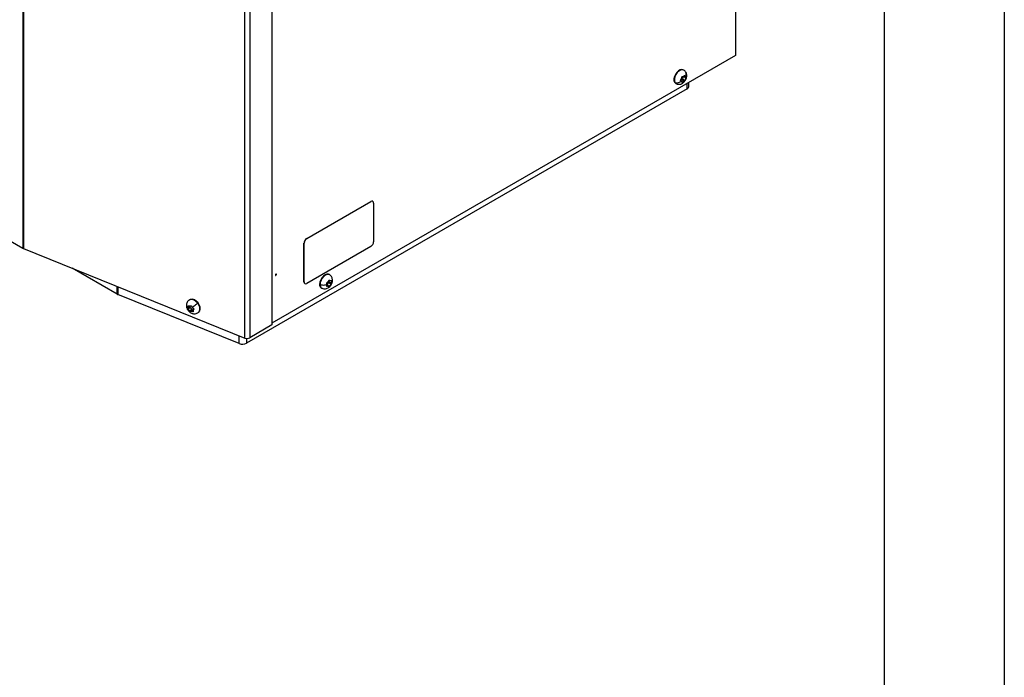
# Model space of a CAD drawing. Header units: millimetres. Extents: x 0 to 1956, y 0 to 1511.
# Tile 53 of 56: x 1591 to 1956, y 756 to 999. Entities that reach past the tile are written whole.
import ezdxf

# ---------------------------------------------------------------- set-up
doc = ezdxf.new("R2010")
doc.units = ezdxf.units.MM
doc.header["$LTSCALE"] = 7
doc.layers.add('TEXT', color=140, linetype='Continuous', lineweight=25)

msp = doc.modelspace()

# ---------------------------------------------------------------- linework, layer by layer
at = {"color": 7, "linetype": 'Continuous'}
msp.add_line((1955.82, 1511.32), (1955.82, 0.02), dxfattribs=at)
for p, q in [((1856.2, 1241.12), (1856.2, 985.96)), ((1592.19, 1170.3), (1592.19, 914.58)), ((1592.39, 1170.21), (1592.39, 914.49)), ((1674.38, 881.34), (1674.38, 1137.07)), ((1676.26, 1138.26), (1676.26, 881.44)), ((1684.46, 1137.61), (1684.46, 886.18)), ((1856.2, 985.96), (1684.46, 886.82)), ((1837, 980.59), (1836.85, 980.68)), ((1836.93, 978.18), (1837.81, 977.67)), ((1837.09, 978.4), (1837.85, 977.96)), ((1837.1, 978.41), (1837.82, 977.99)), ((1837.34, 978.61), (1837.5, 978.51)), ((1833.62, 976.07), (1833.76, 975.98)), ((1833.62, 976.07), (1833.98, 975.71)), ((1833.76, 975.98), (1834.13, 975.62)), ((1833.98, 975.71), (1834.13, 975.62)), ((1836.24, 976.29), (1836.51, 976.13)), ((1836.31, 977), (1837.2, 976.49)), ((1836.56, 977.29), (1837.44, 976.79)), ((1838.27, 973.61), (1838.27, 975.61)), ((1838.89, 974.47), (1838.89, 975.97)), ((1838.27, 973.61), (1675.05, 879.39)), ((1697.32, 918.19), (1721.08, 931.91)), ((1697.37, 918.16), (1721.12, 931.88)), ((1721.12, 931.88), (1721.08, 931.91)), ((1721.82, 931.95), (1721.78, 931.97)), ((1722.11, 931.3), (1722.11, 917.02)), ((1580.67, 921.23), (1592.19, 914.58)), ((1696.38, 916.45), (1696.33, 916.47)), ((1696.33, 902.19), (1696.33, 916.47)), ((1696.38, 902.16), (1696.38, 916.45)), ((1697.32, 918.19), (1697.37, 918.16)), ((1592.39, 914.49), (1674.38, 881.34)), ((1721.12, 915.3), (1697.37, 901.59)), ((1627.1, 897.57), (1610.44, 907.19)), ((1705.75, 904.82), (1705.6, 904.91)), ((1696.33, 902.19), (1696.38, 902.16)), ((1696.62, 901.54), (1696.67, 901.52)), ((1702.13, 901.26), (1702.28, 901.17)), ((1705.49, 901.83), (1706.37, 901.32)), ((1705.63, 902.18), (1706.51, 901.68)), ((1705.64, 902.12), (1706.51, 901.62)), ((1705.74, 902.74), (1705.85, 902.68)), ((1706.22, 902.64), (1706.51, 902.47)), ((1706.32, 902.66), (1706.51, 902.55)), ((1627.1, 897.57), (1627.1, 900.45)), ((1627.38, 900.34), (1627.38, 897.44)), ((1702.73, 899.94), (1702.88, 899.85)), ((1704.75, 900.56), (1704.9, 900.47)), ((1705.47, 900.44), (1704.79, 900.83)), ((1704.89, 901.09), (1705.78, 900.58)), ((1672.36, 879.25), (1627.38, 897.44)), ((1653.73, 895.4), (1653.61, 895.3)), ((1657.06, 894.38), (1656.94, 894.28)), ((1654.01, 892.99), (1653.3, 892.4)), ((1654.07, 892.7), (1653.36, 892.12)), ((1654.12, 892.64), (1653.41, 892.06)), ((1654.74, 891.89), (1654.02, 891.3)), ((1654.78, 891.82), (1654.07, 891.24)), ((1655.05, 891.71), (1654.34, 891.12)), ((1655.29, 891.26), (1655.09, 891.1)), ((1657.26, 890.87), (1657.38, 890.97)), ((1684.46, 886.18), (1676.26, 881.44)), ((1672.36, 879.25), (1672.36, 882.16)), ((1675.05, 881.2), (1675.05, 879.39))]:
    msp.add_line(p, q)
at = {"flags": 128}
for points in [[(1836.85, 980.68), (1836.83, 980.69), (1836.32, 980.81), (1835.71, 980.68), (1835.08, 980.31), (1834.47, 979.73), (1833.96, 978.99), (1833.6, 978.18), (1833.41, 977.38), (1833.41, 976.65), (1833.62, 976.07)], [(1837, 980.59), (1836.98, 980.6), (1836.47, 980.73), (1835.86, 980.6), (1835.22, 980.22), (1834.62, 979.64), (1834.11, 978.91), (1833.75, 978.1), (1833.56, 977.29), (1833.56, 976.56), (1833.76, 975.98)], [(1686.11, 904.92), (1686.1, 905), (1686.06, 905.05), (1685.99, 905.06), (1685.92, 905.04), (1685.84, 904.97), (1685.78, 904.89), (1685.73, 904.79), (1685.72, 904.69)], [(1685.72, 904.69), (1685.73, 904.61), (1685.78, 904.56), (1685.84, 904.55), (1685.92, 904.58), (1685.99, 904.64), (1686.06, 904.73), (1686.1, 904.82), (1686.11, 904.92)], [(1685.92, 904.78), (1685.91, 904.77), (1685.9, 904.78), (1685.89, 904.78), (1685.89, 904.79), (1685.89, 904.8), (1685.9, 904.82), (1685.91, 904.83), (1685.92, 904.83)], [(1685.92, 904.83), (1685.93, 904.84), (1685.93, 904.84), (1685.94, 904.83), (1685.94, 904.82), (1685.94, 904.81), (1685.93, 904.8), (1685.93, 904.79), (1685.92, 904.78)], [(1705.6, 904.91), (1705.36, 905.01), (1704.79, 905.01), (1704.17, 904.77), (1703.54, 904.29), (1702.97, 903.63), (1702.52, 902.86), (1702.23, 902.04), (1702.13, 901.26)], [(1705.75, 904.82), (1705.51, 904.92), (1704.94, 904.93), (1704.32, 904.68), (1703.69, 904.21), (1703.12, 903.55), (1702.67, 902.77), (1702.38, 901.95), (1702.28, 901.17)], [(1656.94, 894.28), (1656.3, 894.91), (1655.59, 895.36), (1654.85, 895.59), (1654.18, 895.57), (1653.63, 895.31), (1653.61, 895.29)], [(1657.06, 894.38), (1656.42, 895.01), (1655.71, 895.46), (1654.97, 895.69), (1654.3, 895.67), (1653.75, 895.41), (1653.73, 895.4)], [(1657.26, 890.87), (1657.62, 891.33), (1657.78, 891.99), (1657.71, 892.74), (1657.42, 893.53), (1656.94, 894.28)], [(1657.38, 890.97), (1657.74, 891.43), (1657.9, 892.08), (1657.83, 892.84), (1657.54, 893.63), (1657.06, 894.38)]]:
    msp.add_lwpolyline(points, dxfattribs=at)
for centre, radius, start, end in [((1838.99, 976.8), 2.48, 146.2251, 168.4791), ((1836.5, 975.9), 1.12, 99.3147, 122.9356), ((1836.2, 977.35), 0.362, 288.0139, 351.4699), ((1837.84, 974.57), 1.05, 294.3332, 354.3466), ((1721.49, 931.33), 0.704, 65.6929, 125.6176), ((1721.51, 931.4), 0.611, 350.786, 129.2033), ((1698.48, 916.38), 2.15, 122.6055, 177.3945), ((1698.53, 916.35), 2.15, 122.6055, 177.3945), ((1719.97, 917.11), 2.15, 302.6055, 357.3945), ((1592.97, 915.94), 1.57, 240.1677, 248.141), ((1697.01, 902.11), 0.69, 173.7012, 234.9867), ((1696.98, 902.06), 0.611, 170.786, 309.2033), ((1703.52, 901.09), 1.4, 173.0863, 235.4506), ((1703.67, 901), 1.4, 173.0771, 235.5423), ((1707.04, 899.97), 2.42, 129.8503, 152.4242), ((1705.23, 902.14), 0.411, 309.5215, 357.0048), ((1706.81, 902.55), 1.24, 173.7829, 197.3287), ((1705.45, 902.13), 0.191, 359.0992, 18.1218), ((1628.21, 899.52), 2.24, 240.1677, 248.141), ((1654.25, 892.88), 0.256, 155.5399, 225.1906), ((1653.35, 893.44), 0.802, 325.9232, 342.2183), ((1654.36, 892.95), 0.383, 219.0624, 231.614), ((1652.73, 890.88), 2.25, 26.6666, 51.5893), ((1655.08, 892.06), 0.381, 206.6091, 219.2046), ((1655, 891.96), 0.26, 213.2976, 282.0565), ((1655.36, 890.93), 0.841, 92.2741, 111.2648), ((1673.56, 882.31), 3.28, 248.6939, 297.0888), ((1675.21, 883.49), 2.3, 248.6939, 297.0888)]:
    msp.add_arc(centre, radius, start, end)
for points, knots in [([(1835.97, 977.01), (1835.99, 977.04), (1836.02, 977.08), (1836.07, 977.15), (1836.12, 977.23), (1836.17, 977.32), (1836.22, 977.44), (1836.27, 977.55), (1836.3, 977.66), (1836.32, 977.78), (1836.33, 977.86), (1836.34, 977.9)], [0, 0, 0, 0, 0.085154, 0.167979, 0.249626, 0.375295, 0.499766, 0.624074, 0.74953, 0.873157, 1, 1, 1, 1]), ([(1836.34, 977.9), (1836.34, 977.91), (1836.34, 977.93), (1836.35, 977.97), (1836.36, 978.01), (1836.38, 978.05), (1836.42, 978.1), (1836.45, 978.14), (1836.5, 978.16), (1836.54, 978.18), (1836.57, 978.19), (1836.58, 978.19)], [0, 0, 0, 0, 0.083089, 0.166485, 0.251159, 0.376849, 0.500178, 0.623447, 0.749151, 0.875431, 1, 1, 1, 1]), ([(1836.58, 978.19), (1836.6, 978.19), (1836.65, 978.19), (1836.71, 978.2), (1836.78, 978.22), (1836.86, 978.25), (1836.95, 978.29), (1837.03, 978.34), (1837.11, 978.4), (1837.2, 978.47), (1837.24, 978.52), (1837.27, 978.55)], [0, 0, 0, 0, 0.08485, 0.167614, 0.249627, 0.375231, 0.499768, 0.624012, 0.749532, 0.872779, 1, 1, 1, 1]), ([(1837.77, 979.81), (1837.69, 979.94), (1837.5, 980.26), (1837.19, 980.46), (1837, 980.59)], [0, 0, 0, 0, 0.386827, 1, 1, 1, 1]), ([(1837.27, 978.55), (1837.28, 978.56), (1837.29, 978.58), (1837.32, 978.6), (1837.35, 978.61), (1837.38, 978.62), (1837.41, 978.62), (1837.43, 978.61), (1837.46, 978.6), (1837.47, 978.58), (1837.48, 978.57)], [0, 0, 0, 0, 0.126381, 0.250383, 0.374231, 0.500072, 0.624694, 0.750234, 0.875429, 1, 1, 1, 1]), ([(1837.48, 978.57), (1837.48, 978.56), (1837.49, 978.55), (1837.5, 978.52), (1837.5, 978.51)], [0, 0, 0, 0, 0.5006175, 1, 1, 1, 1]), ([(1837.5, 978.51), (1837.51, 978.49), (1837.52, 978.45), (1837.54, 978.39), (1837.56, 978.32), (1837.6, 978.25), (1837.62, 978.21), (1837.63, 978.18)], [0, 0, 0, 0, 0.1710507, 0.3369119, 0.4994844, 0.7511876, 1, 1, 1, 1]), ([(1837.63, 978.18), (1837.75, 978.39), (1837.98, 978.83), (1837.99, 979.42), (1837.83, 979.71), (1837.77, 979.81)], [0, 0, 0, 0, 0.37716, 0.774536, 1, 1, 1, 1]), ([(1837.63, 978.18), (1837.65, 978.17), (1837.67, 978.13), (1837.7, 978.09), (1837.74, 978.05), (1837.78, 978.02), (1837.81, 978), (1837.82, 977.99)], [0, 0, 0, 0, 0.191439, 0.38456, 0.582142, 0.786586, 1, 1, 1, 1]), ([(1837.69, 976.88), (1837.81, 977.13), (1837.98, 977.47), (1838.11, 978.03), (1838.16, 978.52), (1838.1, 979.09), (1837.96, 979.54), (1837.81, 979.76), (1837.77, 979.81)], [0, 0, 0, 0, 0.260905, 0.368669, 0.548748, 0.736479, 0.935662, 1, 1, 1, 1]), ([(1837.85, 977.96), (1837.85, 977.96), (1837.86, 977.94), (1837.87, 977.91), (1837.87, 977.87), (1837.86, 977.82), (1837.85, 977.75), (1837.82, 977.69), (1837.81, 977.67)], [0, 0, 0, 0, 0.126553, 0.250836, 0.374972, 0.501056, 0.749674, 1, 1, 1, 1]), ([(1837.82, 977.99), (1837.83, 977.99), (1837.84, 977.98), (1837.85, 977.97), (1837.85, 977.96)], [0, 0, 0, 0, 0.498667, 1, 1, 1, 1]), ([(1836.19, 976.47), (1836.03, 976.33), (1835.84, 976.19), (1835.42, 975.96), (1835.19, 975.88), (1834.73, 975.78), (1834.5, 975.77), (1834.09, 975.83), (1833.91, 975.9), (1833.76, 975.98)], [0, 0, 0, 0, 0.25, 0.25, 0.5, 0.5, 0.75, 0.75, 1, 1, 1, 1]), ([(1834.13, 975.62), (1834.28, 975.55), (1834.63, 975.38), (1835.24, 975.29), (1835.91, 975.39), (1836.48, 975.63), (1836.92, 975.95), (1837.33, 976.34), (1837.56, 976.68), (1837.69, 976.88)], [0, 0, 0, 0, 0.119002, 0.277523, 0.438971, 0.60001, 0.716855, 0.831257, 1, 1, 1, 1]), ([(1835.96, 976.69), (1835.95, 976.69), (1835.94, 976.7), (1835.92, 976.72), (1835.9, 976.75), (1835.89, 976.78), (1835.89, 976.82), (1835.89, 976.87), (1835.91, 976.92), (1835.93, 976.97), (1835.96, 977), (1835.97, 977.01)], [0, 0, 0, 0, 0.082842, 0.16618, 0.25116, 0.376837, 0.500179, 0.623458, 0.749151, 0.875591, 1, 1, 1, 1]), ([(1836.19, 976.47), (1836.18, 976.49), (1836.16, 976.52), (1836.13, 976.56), (1836.08, 976.6), (1836.03, 976.64), (1835.98, 976.67), (1835.96, 976.69)], [0, 0, 0, 0, 0.165638, 0.331073, 0.499336, 0.744885, 1, 1, 1, 1]), ([(1836.27, 976.17), (1836.27, 976.19), (1836.27, 976.23), (1836.26, 976.28), (1836.25, 976.34), (1836.23, 976.38), (1836.21, 976.43), (1836.2, 976.46), (1836.19, 976.47)], [0, 0, 0, 0, 0.178525, 0.350585, 0.517368, 0.680183, 0.840506, 1, 1, 1, 1]), ([(1836.51, 976.13), (1836.5, 976.13), (1836.48, 976.11), (1836.45, 976.1), (1836.42, 976.08), (1836.38, 976.08), (1836.34, 976.08), (1836.31, 976.09), (1836.29, 976.11), (1836.28, 976.13), (1836.28, 976.16), (1836.27, 976.17)], [0, 0, 0, 0, 0.083163, 0.166576, 0.251156, 0.376856, 0.500174, 0.623449, 0.749147, 0.875979, 1, 1, 1, 1]), ([(1837.2, 976.49), (1837.18, 976.49), (1837.15, 976.48), (1837.1, 976.46), (1837.04, 976.44), (1836.96, 976.41), (1836.88, 976.37), (1836.79, 976.32), (1836.7, 976.26), (1836.61, 976.2), (1836.54, 976.15), (1836.51, 976.13)], [0, 0, 0, 0, 0.085312, 0.16817, 0.249625, 0.375343, 0.499764, 0.62409, 0.749529, 0.873348, 1, 1, 1, 1]), ([(1837.44, 976.79), (1837.44, 976.78), (1837.43, 976.75), (1837.42, 976.72), (1837.4, 976.68), (1837.37, 976.64), (1837.34, 976.6), (1837.3, 976.56), (1837.26, 976.53), (1837.23, 976.51), (1837.21, 976.5), (1837.2, 976.49)], [0, 0, 0, 0, 0.082901, 0.166253, 0.25116, 0.376837, 0.500178, 0.62346, 0.74915, 0.875665, 1, 1, 1, 1]), ([(1837.81, 977.67), (1837.8, 977.64), (1837.77, 977.59), (1837.74, 977.52), (1837.69, 977.43), (1837.65, 977.33), (1837.6, 977.22), (1837.55, 977.11), (1837.51, 977), (1837.48, 976.89), (1837.45, 976.82), (1837.44, 976.79)], [0, 0, 0, 0, 0.084696, 0.167429, 0.249628, 0.375215, 0.49977, 0.623965, 0.749532, 0.872581, 1, 1, 1, 1]), ([(1706.89, 902.73), (1706.89, 902.73), (1706.91, 902.93), (1706.84, 903.33), (1706.65, 903.9), (1706.29, 904.44), (1705.93, 904.69), (1705.75, 904.82)], [0, 0, 0, 0, 0.004117, 0.23443, 0.478792, 0.728808, 1, 1, 1, 1]), ([(1704.84, 901.09), (1704.67, 901.01), (1704.46, 900.95), (1704.01, 900.87), (1703.76, 900.85), (1703.28, 900.86), (1703.04, 900.9), (1702.62, 901.01), (1702.43, 901.08), (1702.28, 901.17)], [0, 0, 0, 0, 0.25, 0.25, 0.5, 0.5, 0.75, 0.75, 1, 1, 1, 1]), ([(1704.77, 901.47), (1704.76, 901.48), (1704.76, 901.49), (1704.75, 901.52), (1704.75, 901.56), (1704.75, 901.61), (1704.77, 901.66), (1704.79, 901.71), (1704.82, 901.75), (1704.86, 901.79), (1704.89, 901.81), (1704.91, 901.82)], [0, 0, 0, 0, 0.082842, 0.16618, 0.25116, 0.376837, 0.500179, 0.623458, 0.749151, 0.875591, 1, 1, 1, 1]), ([(1704.84, 901.09), (1704.84, 901.11), (1704.84, 901.16), (1704.84, 901.22), (1704.82, 901.3), (1704.8, 901.38), (1704.78, 901.44), (1704.77, 901.47)], [0, 0, 0, 0, 0.165638, 0.331073, 0.499336, 0.744885, 1, 1, 1, 1]), ([(1704.91, 901.82), (1704.93, 901.84), (1704.97, 901.87), (1705.03, 901.92), (1705.1, 901.98), (1705.18, 902.05), (1705.25, 902.14), (1705.33, 902.24), (1705.39, 902.34), (1705.45, 902.45), (1705.48, 902.52), (1705.5, 902.56)], [0, 0, 0, 0, 0.085154, 0.167979, 0.249626, 0.375295, 0.499766, 0.624074, 0.74953, 0.873157, 1, 1, 1, 1]), ([(1705.5, 902.56), (1705.51, 902.57), (1705.52, 902.6), (1705.53, 902.63), (1705.56, 902.66), (1705.59, 902.7), (1705.63, 902.72), (1705.67, 902.74), (1705.71, 902.75), (1705.75, 902.74), (1705.77, 902.73), (1705.78, 902.72)], [0, 0, 0, 0, 0.083089, 0.166485, 0.251159, 0.376849, 0.500178, 0.623447, 0.749151, 0.875431, 1, 1, 1, 1]), ([(1705.78, 902.72), (1705.79, 902.71), (1705.83, 902.69), (1705.87, 902.67), (1705.93, 902.64), (1705.99, 902.62), (1706.07, 902.61), (1706.15, 902.61), (1706.22, 902.62), (1706.3, 902.64), (1706.35, 902.66), (1706.37, 902.67)], [0, 0, 0, 0, 0.08485, 0.1676141, 0.2496273, 0.3752312, 0.4997684, 0.624012, 0.7495317, 0.8727788, 1, 1, 1, 1]), ([(1706.37, 901.32), (1706.35, 901.3), (1706.32, 901.27), (1706.27, 901.21), (1706.21, 901.15), (1706.14, 901.07), (1706.07, 900.98), (1705.99, 900.88), (1705.92, 900.78), (1705.85, 900.68), (1705.8, 900.61), (1705.78, 900.58)], [0, 0, 0, 0, 0.084696, 0.167429, 0.249628, 0.375215, 0.49977, 0.623965, 0.749532, 0.872581, 1, 1, 1, 1]), ([(1706.37, 902.67), (1706.38, 902.67), (1706.4, 902.68), (1706.42, 902.68), (1706.45, 902.68), (1706.47, 902.66), (1706.49, 902.64), (1706.5, 902.62), (1706.51, 902.59), (1706.51, 902.56), (1706.51, 902.55)], [0, 0, 0, 0, 0.126381, 0.250383, 0.374231, 0.500072, 0.624694, 0.750234, 0.875429, 1, 1, 1, 1]), ([(1706.51, 901.62), (1706.51, 901.61), (1706.51, 901.58), (1706.5, 901.54), (1706.48, 901.5), (1706.46, 901.45), (1706.42, 901.38), (1706.39, 901.34), (1706.37, 901.32)], [0, 0, 0, 0, 0.126553, 0.250836, 0.374972, 0.501056, 0.749674, 1, 1, 1, 1]), ([(1706.44, 901.11), (1706.56, 901.36), (1706.73, 901.7), (1706.86, 902.25), (1706.88, 902.55), (1706.89, 902.73)], [0, 0, 0, 0, 0.47838, 0.675971, 1, 1, 1, 1]), ([(1706.48, 902.03), (1706.62, 902.16), (1706.86, 902.37), (1706.86, 902.63), (1706.85, 902.73)], [0, 0, 0, 0, 0.5911382, 1, 1, 1, 1]), ([(1706.51, 902.47), (1706.51, 902.44), (1706.5, 902.39), (1706.49, 902.31), (1706.48, 902.23), (1706.48, 902.13), (1706.48, 902.06), (1706.48, 902.03)], [0, 0, 0, 0, 0.171051, 0.336912, 0.499484, 0.751188, 1, 1, 1, 1]), ([(1706.48, 902.03), (1706.48, 902), (1706.48, 901.95), (1706.48, 901.88), (1706.49, 901.81), (1706.5, 901.74), (1706.51, 901.7), (1706.51, 901.68)], [0, 0, 0, 0, 0.191439, 0.38456, 0.582142, 0.786586, 1, 1, 1, 1]), ([(1706.51, 902.55), (1706.51, 902.54), (1706.52, 902.51), (1706.51, 902.48), (1706.51, 902.47)], [0, 0, 0, 0, 0.500617, 1, 1, 1, 1]), ([(1706.51, 901.68), (1706.51, 901.67), (1706.51, 901.65), (1706.51, 901.63), (1706.51, 901.62)], [0, 0, 0, 0, 0.4986673, 1, 1, 1, 1]), ([(1702.88, 899.85), (1703.03, 899.78), (1703.37, 899.61), (1703.99, 899.52), (1704.66, 899.62), (1705.22, 899.86), (1705.67, 900.18), (1706.08, 900.57), (1706.3, 900.91), (1706.44, 901.11)], [0, 0, 0, 0, 0.119002, 0.277523, 0.438971, 0.60001, 0.716855, 0.831257, 1, 1, 1, 1]), ([(1704.9, 900.47), (1704.89, 900.47), (1704.87, 900.47), (1704.85, 900.47), (1704.82, 900.48), (1704.79, 900.49), (1704.77, 900.51), (1704.75, 900.54), (1704.75, 900.58), (1704.75, 900.63), (1704.76, 900.66), (1704.76, 900.67)], [0, 0, 0, 0, 0.083163, 0.166576, 0.251156, 0.376856, 0.500174, 0.623449, 0.749147, 0.875979, 1, 1, 1, 1]), ([(1704.76, 900.67), (1704.77, 900.7), (1704.79, 900.75), (1704.81, 900.82), (1704.83, 900.89), (1704.84, 900.96), (1704.84, 901.02), (1704.84, 901.07), (1704.84, 901.09)], [0, 0, 0, 0, 0.178525, 0.350585, 0.517368, 0.680183, 0.840506, 1, 1, 1, 1]), ([(1705.5, 900.42), (1705.49, 900.43), (1705.47, 900.44), (1705.43, 900.46), (1705.38, 900.48), (1705.32, 900.5), (1705.25, 900.51), (1705.17, 900.51), (1705.09, 900.51), (1705, 900.49), (1704.94, 900.48), (1704.9, 900.47)], [0, 0, 0, 0, 0.085312, 0.16817, 0.249625, 0.375343, 0.499764, 0.62409, 0.749529, 0.873348, 1, 1, 1, 1]), ([(1705.78, 900.58), (1705.77, 900.57), (1705.75, 900.55), (1705.73, 900.52), (1705.7, 900.49), (1705.66, 900.46), (1705.62, 900.43), (1705.58, 900.41), (1705.55, 900.41), (1705.52, 900.41), (1705.5, 900.42), (1705.5, 900.42)], [0, 0, 0, 0, 0.0829006, 0.1662526, 0.2511595, 0.3768368, 0.5001779, 0.6234599, 0.7491504, 0.8756652, 1, 1, 1, 1]), ([(1653.61, 895.3), (1653.47, 895.16), (1653.17, 894.87), (1652.87, 894.29), (1652.73, 893.62), (1652.76, 893), (1652.9, 892.47), (1653.11, 891.96), (1653.34, 891.65), (1653.48, 891.46)], [0, 0, 0, 0, 0.136258, 0.29673, 0.458791, 0.616266, 0.729049, 0.843533, 1, 1, 1, 1]), ([(1654.95, 892.66), (1655.08, 892.77), (1655.23, 892.89), (1655.58, 893.17), (1655.77, 893.33), (1656.15, 893.63), (1656.33, 893.79), (1656.67, 894.06), (1656.82, 894.18), (1656.94, 894.28)], [0, 0, 0, 0, 0.25, 0.25, 0.5, 0.5, 0.75, 0.75, 1, 1, 1, 1]), ([(1653.36, 892.12), (1653.35, 892.13), (1653.33, 892.16), (1653.31, 892.2), (1653.3, 892.24), (1653.28, 892.29), (1653.28, 892.35), (1653.29, 892.39), (1653.3, 892.4)], [0, 0, 0, 0, 0.126553, 0.250836, 0.374972, 0.501056, 0.749674, 1, 1, 1, 1]), ([(1653.3, 892.4), (1653.31, 892.42), (1653.32, 892.44), (1653.35, 892.49), (1653.37, 892.55), (1653.39, 892.62), (1653.41, 892.71), (1653.43, 892.81), (1653.43, 892.91), (1653.44, 893.02), (1653.43, 893.09), (1653.43, 893.13)], [0, 0, 0, 0, 0.084696, 0.167429, 0.249628, 0.375215, 0.49977, 0.623965, 0.749532, 0.872581, 1, 1, 1, 1]), ([(1653.41, 892.06), (1653.4, 892.07), (1653.38, 892.09), (1653.37, 892.11), (1653.36, 892.12)], [0, 0, 0, 0, 0.4986673, 1, 1, 1, 1]), ([(1653.74, 891.7), (1653.72, 891.72), (1653.68, 891.77), (1653.62, 891.84), (1653.55, 891.91), (1653.48, 891.99), (1653.43, 892.03), (1653.41, 892.06)], [0, 0, 0, 0, 0.191439, 0.38456, 0.582142, 0.786586, 1, 1, 1, 1]), ([(1653.43, 893.13), (1653.43, 893.14), (1653.43, 893.16), (1653.44, 893.2), (1653.44, 893.23), (1653.46, 893.26), (1653.49, 893.29), (1653.52, 893.31), (1653.56, 893.32), (1653.6, 893.31), (1653.62, 893.3), (1653.64, 893.29)], [0, 0, 0, 0, 0.082901, 0.166253, 0.25116, 0.376837, 0.500178, 0.62346, 0.74915, 0.875665, 1, 1, 1, 1]), ([(1653.74, 891.7), (1653.64, 891.61), (1653.47, 891.49), (1653.49, 891.5), (1653.49, 891.51)], [0, 0, 0, 0, 0.64434, 1, 1, 1, 1]), ([(1653.48, 891.46), (1653.66, 891.26), (1653.93, 890.98), (1654.41, 890.67), (1654.86, 890.46), (1655.43, 890.33), (1656.04, 890.32), (1656.69, 890.48), (1657.06, 890.73), (1657.26, 890.87)], [0, 0, 0, 0, 0.190107, 0.268999, 0.399664, 0.535807, 0.680948, 0.830734, 1, 1, 1, 1]), ([(1653.64, 893.29), (1653.66, 893.28), (1653.7, 893.26), (1653.76, 893.24), (1653.83, 893.22), (1653.92, 893.2), (1654.01, 893.2), (1654.11, 893.2), (1654.2, 893.21), (1654.29, 893.23), (1654.35, 893.26), (1654.38, 893.27)], [0, 0, 0, 0, 0.085312, 0.16817, 0.249625, 0.375343, 0.499764, 0.62409, 0.749529, 0.873348, 1, 1, 1, 1]), ([(1654.02, 891.3), (1654.01, 891.32), (1653.98, 891.37), (1653.94, 891.44), (1653.88, 891.51), (1653.82, 891.6), (1653.77, 891.67), (1653.74, 891.7)], [0, 0, 0, 0, 0.171051, 0.336912, 0.499484, 0.751188, 1, 1, 1, 1]), ([(1654.07, 891.24), (1654.07, 891.25), (1654.05, 891.27), (1654.03, 891.29), (1654.02, 891.3)], [0, 0, 0, 0, 0.5006175, 1, 1, 1, 1]), ([(1654.34, 891.12), (1654.33, 891.12), (1654.31, 891.11), (1654.28, 891.11), (1654.25, 891.12), (1654.21, 891.14), (1654.18, 891.15), (1654.14, 891.18), (1654.11, 891.21), (1654.09, 891.23), (1654.07, 891.24)], [0, 0, 0, 0, 0.126381, 0.250383, 0.374231, 0.500072, 0.624694, 0.750234, 0.875429, 1, 1, 1, 1]), ([(1655.09, 891.1), (1655.06, 891.1), (1655.01, 891.11), (1654.94, 891.13), (1654.86, 891.14), (1654.77, 891.16), (1654.67, 891.16), (1654.58, 891.16), (1654.49, 891.16), (1654.41, 891.14), (1654.36, 891.13), (1654.34, 891.12)], [0, 0, 0, 0, 0.08485, 0.167614, 0.249627, 0.375231, 0.499768, 0.624012, 0.749532, 0.872779, 1, 1, 1, 1]), ([(1654.38, 893.27), (1654.39, 893.27), (1654.41, 893.28), (1654.44, 893.28), (1654.48, 893.28), (1654.52, 893.28), (1654.56, 893.25), (1654.61, 893.22), (1654.65, 893.18), (1654.68, 893.14), (1654.69, 893.1), (1654.7, 893.09)], [0, 0, 0, 0, 0.083163, 0.166576, 0.251156, 0.376856, 0.500174, 0.623449, 0.749147, 0.875979, 1, 1, 1, 1]), ([(1654.7, 893.09), (1654.71, 893.06), (1654.73, 893.01), (1654.77, 892.93), (1654.81, 892.86), (1654.85, 892.79), (1654.9, 892.72), (1654.93, 892.68), (1654.95, 892.66)], [0, 0, 0, 0, 0.1785252, 0.3505852, 0.5173683, 0.6801829, 0.8405056, 1, 1, 1, 1]), ([(1654.95, 892.66), (1654.96, 892.64), (1655, 892.6), (1655.06, 892.54), (1655.13, 892.47), (1655.21, 892.4), (1655.28, 892.36), (1655.31, 892.33)], [0, 0, 0, 0, 0.165638, 0.331073, 0.499336, 0.744885, 1, 1, 1, 1]), ([(1655.29, 891.26), (1655.29, 891.25), (1655.3, 891.23), (1655.3, 891.2), (1655.29, 891.17), (1655.28, 891.14), (1655.26, 891.12), (1655.22, 891.1), (1655.18, 891.09), (1655.14, 891.08), (1655.1, 891.09), (1655.09, 891.1)], [0, 0, 0, 0, 0.083089, 0.166485, 0.251159, 0.376849, 0.500178, 0.623447, 0.749151, 0.875431, 1, 1, 1, 1]), ([(1655.42, 891.99), (1655.41, 891.97), (1655.39, 891.93), (1655.36, 891.88), (1655.33, 891.82), (1655.3, 891.74), (1655.28, 891.65), (1655.26, 891.55), (1655.26, 891.46), (1655.27, 891.36), (1655.28, 891.29), (1655.29, 891.26)], [0, 0, 0, 0, 0.0851538, 0.1679793, 0.2496256, 0.3752949, 0.4997656, 0.6240745, 0.74953, 0.873157, 1, 1, 1, 1]), ([(1655.31, 892.33), (1655.32, 892.33), (1655.34, 892.31), (1655.37, 892.29), (1655.4, 892.26), (1655.43, 892.22), (1655.45, 892.17), (1655.46, 892.12), (1655.46, 892.07), (1655.45, 892.02), (1655.43, 892), (1655.42, 891.99)], [0, 0, 0, 0, 0.082842, 0.16618, 0.25116, 0.376837, 0.500179, 0.623458, 0.749151, 0.875591, 1, 1, 1, 1])]:
    msp.add_open_spline(points, degree=3, knots=knots)
at = {"layer": 'TEXT'}
msp.add_line((1911.35, 1466.85), (1911.35, 44.45), dxfattribs=at)

doc.saveas('drawing.dxf')
